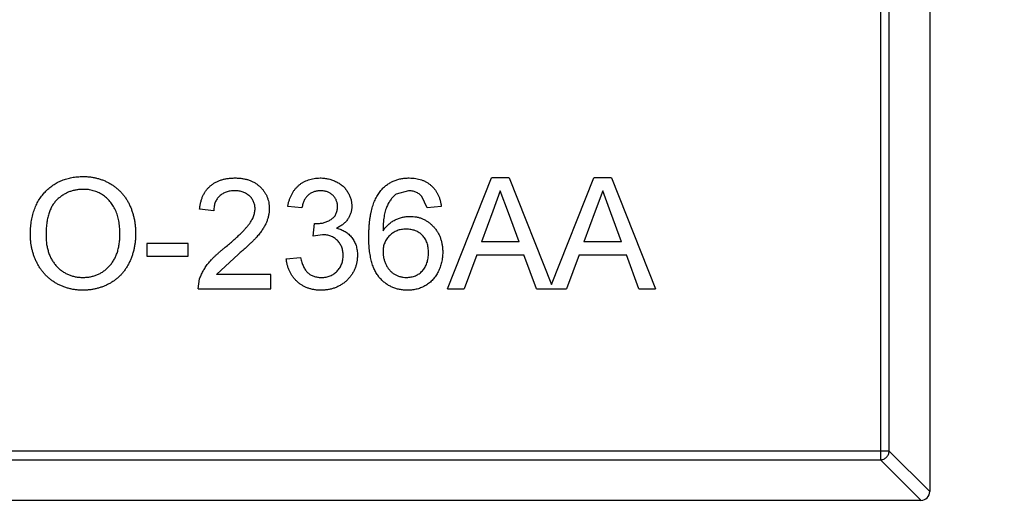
# Model space of a CAD drawing. Header units: millimetres. Extents: x -16 to 538, y -56 to 87.
# Tile 77 of 162: x 456.64 to 458.86, y 5.9 to 6.99. Entities that reach past the tile are written whole.
import ezdxf

# ---------------------------------------------------------------- set-up
doc = ezdxf.new("R2010")
doc.units = ezdxf.units.MM
doc.header["$LTSCALE"] = 1.21
doc.header["$MEASUREMENT"] = 0
doc.header["$PDMODE"] = 3
doc.header["$PDSIZE"] = 0.3125
doc.layers.get('0').update_dxf_attribs({"linetype": 'CONTINUOUS'})
doc.layers.get('DEFPOINTS').update_dxf_attribs({"linetype": 'CONTINUOUS'})
doc.layers.add('Dim', color=3, linetype='CONTINUOUS', lineweight=25)
doc.styles.get("Standard").update_dxf_attribs({"font": 'txt', "width": 0.8})
doc.dimstyles.get("Standard").update_dxf_attribs({"dimtxt": 0.15625, "dimasz": 0.1875, "dimexe": 0.125, "dimexo": 0.0625, "dimgap": 0.09, "dimtad": 0, "dimtih": 1, "dimtoh": 1, "dimzin": 4, "dimdsep": 46, "dimtxsty": 'STANDARD', "dimblk": '_FILLED', "dimblk1": '_FILLED', "dimblk2": '_FILLED', "dimcen": 0.09, "dimazin": 1, "dimtp": 0.01, "dimtm": 0.01, "dimtfac": 1, "dimtofl": 0, "dimtmove": 0, "dimatfit": 3, "dimldrblk": '_FILLED', "dimfxl": 1, "dimtolj": 1, "dimtzin": 4, "dimarcsym": 0})

# ---------------------------------------------------------------- blocks, each defined once
blk = doc.blocks.new('_FILLED')
at = {"color": 0, "linetype": 'ByBlock'}
blk.add_solid([(0, 0), (-1, 0.16667), (-1, -0.16667)], dxfattribs=at)
blk = doc.blocks.new('*D19')
at = {"color": 0, "linetype": 'ByBlock', "lineweight": -2}
for p, q in [((450.6432, 37.0225), (532.5397, 37.0225)), ((532.4147, 37.0225), (532.4147, 16.4209)), ((532.4147, -12.0275), (532.4147, 8.5742)), ((450.6432, -12.0275), (532.5397, -12.0275))]:
    blk.add_line(p, q, dxfattribs=at)
at = {"layer": 'DEFPOINTS', "color": 0, "linetype": 'ByBlock'}
for p in [(450.5807, 37.0225), (450.5807, -12.0275)]:
    blk.add_point(p, dxfattribs=at)
at = {"color": 0, "linetype": 'ByBlock', "lineweight": -2, "xscale": 2.54, "yscale": 2.54, "zscale": 2.54}
for p, rotation in [((532.4147, 37.0225), 90), ((532.4147, -12.0275), 270)]:
    blk.add_blockref('_FILLED', p, dxfattribs=dict(at, rotation=rotation))
at = {"color": 0, "linetype": 'ByBlock', "lineweight": -2, "insert": (532.4147, 12.4975), "char_height": 2.5, "attachment_point": 5, "rotation": 90}
blk.add_mtext('\\A1;49.05', dxfattribs=at)

msp = doc.modelspace()

# ---------------------------------------------------------------- linework, layer by layer
at = {"color": 7, "linetype": 'Continuous'}
for p, q in [((458.6918, 7.5822), (458.6918, 5.9222)), ((458.5807, 7.5108), (458.5807, 5.9937)), ((458.6004, 6.0134), (458.6004, 7.4911)), ((457.6048, 6.3795), (457.704, 6.6295)), ((457.7438, 6.6295), (457.704, 6.6295)), ((457.7438, 6.6295), (457.8393, 6.3889)), ((457.8393, 6.3889), (457.9348, 6.6295)), ((457.9746, 6.6295), (457.9348, 6.6295)), ((457.9746, 6.6295), (458.0738, 6.3795)), ((457.5166, 6.6006), (457.4893, 6.5932)), ((457.7239, 6.6006), (457.7068, 6.5544)), ((457.7423, 6.5509), (457.7239, 6.6006)), ((457.9547, 6.6006), (457.9376, 6.5544)), ((457.9731, 6.5509), (457.9547, 6.6006)), ((457.5588, 6.5621), (457.5473, 6.5878)), ((457.0781, 6.5557), (457.046, 6.5589)), ((457.2768, 6.5621), (457.2447, 6.5654)), ((457.5909, 6.5654), (457.5588, 6.5621)), ((457.7068, 6.5544), (457.6812, 6.4852)), ((457.7666, 6.4852), (457.7423, 6.5509)), ((457.9376, 6.5544), (457.912, 6.4852)), ((457.9973, 6.4852), (457.9731, 6.5509)), ((457.3021, 6.498), (457.3054, 6.5269)), ((457.3054, 6.5269), (457.31, 6.5265)), ((457.0204, 6.482), (456.9274, 6.482)), ((456.9274, 6.482), (456.9274, 6.4532)), ((457.0204, 6.4532), (457.0204, 6.482)), ((457.3229, 6.5015), (457.3021, 6.498)), ((457.7666, 6.4852), (457.6812, 6.4852)), ((457.9973, 6.4852), (457.912, 6.4852)), ((456.9274, 6.4532), (457.0204, 6.4532)), ((457.1337, 6.4579), (457.084, 6.4115)), ((457.2415, 6.4468), (457.2736, 6.45)), ((457.6706, 6.4564), (457.6422, 6.3795)), ((457.6706, 6.4564), (457.7772, 6.4564)), ((457.8056, 6.3795), (457.7772, 6.4564)), ((457.9014, 6.4564), (457.8729, 6.3795)), ((457.9014, 6.4564), (458.008, 6.4564)), ((458.0364, 6.3795), (458.008, 6.4564)), ((457.0428, 6.3795), (457.0462, 6.4017)), ((457.2063, 6.4115), (457.084, 6.4115)), ((457.2063, 6.3795), (457.2063, 6.4115)), ((457.0428, 6.3795), (457.2063, 6.3795)), ((457.6048, 6.3795), (457.6422, 6.3795)), ((457.8056, 6.3795), (457.8729, 6.3795)), ((458.0364, 6.3795), (458.0738, 6.3795)), ((458.6004, 6.0134), (455.7833, 6.0134)), ((455.8029, 5.9937), (458.5807, 5.9937)), ((458.6721, 5.9022), (458.5807, 5.9937)), ((458.6004, 6.0134), (458.6918, 5.9219)), ((458.6718, 5.9022), (455.7118, 5.9022))]:
    msp.add_line(p, q, dxfattribs=at)
msp.add_arc((458.6718, 5.9222), 0.02, 270, 0, dxfattribs=at)
for points, knots in [([(456.6646, 6.5012), (456.6647, 6.5062), (456.6649, 6.5159), (456.6665, 6.5302), (456.669, 6.5435), (456.6727, 6.5561), (456.6773, 6.5678), (456.683, 6.5787), (456.6898, 6.5887), (456.6976, 6.5979), (456.7062, 6.606), (456.7154, 6.6132), (456.7253, 6.6192), (456.7357, 6.6242), (456.7468, 6.628), (456.7584, 6.6306), (456.7707, 6.6324), (456.7791, 6.6326), (456.7834, 6.6327)], [0, 0, 0, 0, 0.075226, 0.146575, 0.2145, 0.27953, 0.342403, 0.403496, 0.463762, 0.523864, 0.583252, 0.641302, 0.698898, 0.756295, 0.814628, 0.874325, 0.935783, 1, 1, 1, 1]), ([(456.7834, 6.6327), (456.7862, 6.6326), (456.7918, 6.6325), (456.8001, 6.6318), (456.8081, 6.6304), (456.816, 6.6287), (456.8236, 6.6263), (456.8311, 6.6236), (456.8383, 6.6201), (456.8453, 6.6163), (456.852, 6.612), (456.8583, 6.6073), (456.8641, 6.6022), (456.8697, 6.5967), (456.8747, 6.5907), (456.8794, 6.5844), (456.8836, 6.5776), (456.8874, 6.5705), (456.8908, 6.5631), (456.8937, 6.5554), (456.8962, 6.5474), (456.8983, 6.5392), (456.8998, 6.5308), (456.901, 6.5221), (456.9016, 6.5131), (456.9017, 6.5071), (456.9018, 6.5041)], [0, 0, 0, 0, 0.043099, 0.085587, 0.126908, 0.167967, 0.20845, 0.249025, 0.289281, 0.33001, 0.370598, 0.410466, 0.450033, 0.489688, 0.529116, 0.569037, 0.609703, 0.650759, 0.692509, 0.734219, 0.776707, 0.819552, 0.863351, 0.907839, 0.953334, 1, 1, 1, 1]), ([(457.046, 6.5589), (457.0464, 6.5617), (457.047, 6.5672), (457.0486, 6.575), (457.0508, 6.5824), (457.0535, 6.5892), (457.0568, 6.5956), (457.0606, 6.6014), (457.0651, 6.6067), (457.07, 6.6115), (457.0755, 6.6157), (457.0814, 6.6194), (457.0878, 6.6225), (457.0946, 6.6251), (457.1018, 6.627), (457.1095, 6.6284), (457.1177, 6.6293), (457.1233, 6.6294), (457.1262, 6.6295)], [0, 0, 0, 0, 0.070675, 0.137493, 0.201473, 0.262869, 0.32255, 0.380737, 0.43822, 0.495487, 0.553484, 0.611346, 0.670644, 0.731587, 0.794183, 0.859445, 0.928208, 1, 1, 1, 1]), ([(457.1262, 6.6295), (457.129, 6.6294), (457.1347, 6.6293), (457.1429, 6.6283), (457.1506, 6.6268), (457.1579, 6.6246), (457.1648, 6.6218), (457.1711, 6.6184), (457.177, 6.6144), (457.1824, 6.6097), (457.1872, 6.6046), (457.1915, 6.5992), (457.195, 6.5935), (457.1981, 6.5875), (457.2003, 6.5811), (457.2019, 6.5745), (457.2029, 6.5676), (457.203, 6.5629), (457.2031, 6.5604)], [0, 0, 0, 0, 0.074712, 0.145539, 0.213339, 0.278615, 0.342094, 0.40389, 0.465063, 0.526577, 0.587328, 0.64638, 0.704345, 0.761672, 0.819418, 0.878039, 0.937796, 1, 1, 1, 1]), ([(457.2447, 6.5654), (457.2452, 6.5678), (457.2462, 6.5727), (457.2482, 6.5797), (457.2507, 6.5863), (457.2536, 6.5924), (457.2569, 6.5982), (457.2607, 6.6035), (457.2649, 6.6083), (457.2695, 6.6128), (457.2745, 6.6167), (457.2798, 6.6201), (457.2854, 6.623), (457.2914, 6.6253), (457.2976, 6.6272), (457.3041, 6.6285), (457.3109, 6.6293), (457.3155, 6.6294), (457.3179, 6.6295)], [0, 0, 0, 0, 0.071036, 0.139343, 0.204958, 0.268332, 0.330129, 0.390664, 0.450861, 0.510587, 0.570374, 0.629455, 0.687994, 0.747581, 0.807839, 0.870034, 0.93381, 1, 1, 1, 1]), ([(457.3179, 6.6295), (457.3211, 6.6294), (457.3275, 6.6291), (457.337, 6.6275), (457.346, 6.6248), (457.3545, 6.621), (457.3624, 6.6164), (457.3694, 6.6109), (457.3754, 6.6046), (457.3802, 6.5975), (457.3841, 6.59), (457.387, 6.5822), (457.3887, 6.5741), (457.3889, 6.5687), (457.389, 6.5659)], [0, 0, 0, 0, 0.092054, 0.181008, 0.26913, 0.357137, 0.443549, 0.526433, 0.607453, 0.688385, 0.767854, 0.845531, 0.922529, 1, 1, 1, 1]), ([(457.4547, 6.6011), (457.4567, 6.6033), (457.4607, 6.6078), (457.4675, 6.6136), (457.4747, 6.6185), (457.4826, 6.6225), (457.4909, 6.6256), (457.4997, 6.6279), (457.5091, 6.6292), (457.5155, 6.6294), (457.5187, 6.6295)], [0, 0, 0, 0, 0.125625, 0.247619, 0.368528, 0.488104, 0.609878, 0.735382, 0.864448, 1, 1, 1, 1]), ([(457.5187, 6.6295), (457.5212, 6.6294), (457.526, 6.6293), (457.533, 6.6285), (457.5397, 6.6272), (457.546, 6.6253), (457.552, 6.6229), (457.5577, 6.62), (457.563, 6.6165), (457.568, 6.6125), (457.5725, 6.6081), (457.5766, 6.6032), (457.5802, 6.5978), (457.5834, 6.5921), (457.586, 6.586), (457.5882, 6.5795), (457.5898, 6.5726), (457.5905, 6.5678), (457.5909, 6.5654)], [0, 0, 0, 0, 0.068499, 0.134572, 0.198208, 0.259784, 0.319951, 0.379508, 0.438814, 0.498497, 0.558182, 0.617438, 0.677522, 0.737959, 0.80033, 0.86409, 0.930622, 1, 1, 1, 1]), ([(456.7836, 6.6038), (456.7807, 6.6038), (456.7752, 6.6036), (456.767, 6.6024), (456.7592, 6.6006), (456.7516, 6.598), (456.7444, 6.5947), (456.7374, 6.5905), (456.7307, 6.5857), (456.7244, 6.5801), (456.7185, 6.5737), (456.7135, 6.5662), (456.7093, 6.5577), (456.7058, 6.5482), (456.7031, 6.5377), (456.7013, 6.5263), (456.7001, 6.5138), (456.6999, 6.5052), (456.6999, 6.5008)], [0, 0, 0, 0, 0.055943, 0.110382, 0.164048, 0.216759, 0.269601, 0.323009, 0.377581, 0.433449, 0.490922, 0.550625, 0.613117, 0.679861, 0.751358, 0.828261, 0.910795, 1, 1, 1, 1]), ([(456.8665, 6.5043), (456.8665, 6.5068), (456.8665, 6.5116), (456.8659, 6.5188), (456.8652, 6.5257), (456.8641, 6.5324), (456.8626, 6.5388), (456.861, 6.5451), (456.8589, 6.551), (456.8565, 6.5567), (456.8539, 6.5622), (456.8509, 6.5673), (456.8477, 6.5721), (456.8442, 6.5767), (456.8403, 6.5808), (456.8362, 6.5847), (456.8318, 6.5883), (456.8271, 6.5915), (456.8222, 6.5944), (456.8171, 6.5969), (456.8119, 6.5991), (456.8065, 6.6008), (456.801, 6.6021), (456.7953, 6.6032), (456.7895, 6.6037), (456.7855, 6.6038), (456.7836, 6.6038)], [0, 0, 0, 0, 0.050852, 0.099752, 0.147438, 0.194086, 0.239171, 0.28334, 0.326577, 0.368936, 0.410572, 0.451051, 0.490877, 0.530044, 0.568937, 0.607578, 0.64642, 0.685679, 0.724799, 0.763513, 0.802173, 0.84074, 0.879649, 0.919071, 0.959098, 1, 1, 1, 1]), ([(457.1255, 6.6006), (457.1237, 6.6006), (457.1203, 6.6005), (457.1153, 6.5999), (457.1106, 6.5991), (457.1062, 6.5977), (457.102, 6.5961), (457.0981, 6.5939), (457.0944, 6.5916), (457.0911, 6.5888), (457.088, 6.5856), (457.0854, 6.5822), (457.0832, 6.5785), (457.0813, 6.5745), (457.0799, 6.5702), (457.0788, 6.5656), (457.0783, 6.5608), (457.0781, 6.5574), (457.0781, 6.5557)], [0, 0, 0, 0, 0.070696, 0.138358, 0.20337, 0.2657, 0.327256, 0.386512, 0.445858, 0.505173, 0.56378, 0.622343, 0.680824, 0.739795, 0.800801, 0.864239, 0.930631, 1, 1, 1, 1]), ([(457.171, 6.5601), (457.171, 6.5616), (457.1709, 6.5643), (457.1703, 6.5683), (457.1694, 6.5722), (457.1679, 6.5759), (457.1662, 6.5794), (457.164, 6.5828), (457.1614, 6.586), (457.1584, 6.5889), (457.1552, 6.5917), (457.1516, 6.594), (457.1479, 6.5961), (457.1439, 6.5978), (457.1396, 6.599), (457.1351, 6.5999), (457.1303, 6.6005), (457.1271, 6.6006), (457.1255, 6.6006)], [0, 0, 0, 0, 0.061762, 0.121174, 0.179421, 0.236843, 0.294322, 0.353191, 0.412721, 0.474522, 0.537057, 0.599591, 0.662367, 0.725246, 0.790316, 0.857724, 0.927232, 1, 1, 1, 1]), ([(457.3189, 6.6006), (457.3162, 6.6005), (457.311, 6.6003), (457.3036, 6.5984), (457.2969, 6.5954), (457.2919, 6.5919), (457.2884, 6.5885), (457.2859, 6.5856), (457.2838, 6.5824), (457.2819, 6.579), (457.2802, 6.5752), (457.2788, 6.5711), (457.2776, 6.5667), (457.2771, 6.5637), (457.2768, 6.5621)], [0, 0, 0, 0, 0.127797, 0.246795, 0.362284, 0.477652, 0.536237, 0.59559, 0.656344, 0.719085, 0.784349, 0.852876, 0.924551, 1, 1, 1, 1]), ([(457.3569, 6.5649), (457.3569, 6.5661), (457.3569, 6.5686), (457.3563, 6.5723), (457.3555, 6.5757), (457.3543, 6.579), (457.3528, 6.5821), (457.3509, 6.5851), (457.3488, 6.5879), (457.3463, 6.5905), (457.3436, 6.5929), (457.3406, 6.5949), (457.3375, 6.5967), (457.3341, 6.5981), (457.3306, 6.5992), (457.3268, 6.6), (457.3229, 6.6005), (457.3202, 6.6006), (457.3189, 6.6006)], [0, 0, 0, 0, 0.065093, 0.127304, 0.188122, 0.247131, 0.306077, 0.365678, 0.426103, 0.487841, 0.550317, 0.611805, 0.672737, 0.734883, 0.79768, 0.862475, 0.929775, 1, 1, 1, 1]), ([(457.4274, 6.4965), (457.4274, 6.4994), (457.4275, 6.5052), (457.4279, 6.5138), (457.4283, 6.522), (457.4291, 6.5299), (457.43, 6.5375), (457.4312, 6.5448), (457.4326, 6.5518), (457.4342, 6.5585), (457.436, 6.5649), (457.438, 6.571), (457.4402, 6.5768), (457.4427, 6.5822), (457.4453, 6.5874), (457.4482, 6.5923), (457.4513, 6.5968), (457.4536, 6.5997), (457.4547, 6.6011)], [0, 0, 0, 0, 0.080034, 0.157854, 0.232564, 0.304731, 0.374384, 0.441663, 0.506048, 0.568692, 0.628715, 0.687238, 0.743227, 0.797567, 0.850239, 0.901629, 0.951067, 1, 1, 1, 1]), ([(457.4893, 6.5932), (457.4872, 6.5915), (457.483, 6.5879), (457.4774, 6.5813), (457.4724, 6.5737), (457.4687, 6.5666), (457.4661, 6.5602), (457.4644, 6.5547), (457.463, 6.5486), (457.4618, 6.542), (457.4608, 6.5348), (457.4601, 6.5271), (457.4596, 6.5187), (457.4595, 6.5129), (457.4595, 6.51)], [0, 0, 0, 0, 0.088609, 0.181893, 0.280787, 0.38702, 0.444107, 0.506454, 0.574396, 0.647656, 0.726426, 0.811458, 0.90278, 1, 1, 1, 1]), ([(457.5473, 6.5878), (457.5462, 6.5888), (457.5442, 6.5908), (457.5408, 6.5934), (457.5372, 6.5957), (457.5334, 6.5975), (457.5295, 6.5989), (457.5254, 6.5999), (457.5211, 6.6005), (457.5181, 6.6006), (457.5166, 6.6006)], [0, 0, 0, 0, 0.128545, 0.252818, 0.375212, 0.497113, 0.618546, 0.742222, 0.869458, 1, 1, 1, 1]), ([(457.1038, 6.473), (457.107, 6.4757), (457.1132, 6.4809), (457.122, 6.4886), (457.13, 6.4958), (457.1371, 6.5026), (457.1433, 6.5088), (457.1488, 6.5146), (457.1535, 6.5198), (457.1574, 6.5247), (457.1607, 6.5293), (457.1634, 6.5338), (457.1657, 6.5383), (457.1677, 6.5428), (457.1692, 6.5471), (457.1702, 6.5515), (457.1709, 6.5558), (457.171, 6.5587), (457.171, 6.5601)], [0, 0, 0, 0, 0.11141, 0.214526, 0.309417, 0.396087, 0.474284, 0.544374, 0.60642, 0.660582, 0.709794, 0.756451, 0.800767, 0.843168, 0.884295, 0.923885, 0.962359, 1, 1, 1, 1]), ([(457.2031, 6.5604), (457.203, 6.558), (457.2029, 6.553), (457.2018, 6.5456), (457.1999, 6.5383), (457.1975, 6.531), (457.1942, 6.5236), (457.19, 6.5161), (457.1847, 6.5084), (457.1797, 6.5019), (457.175, 6.4964), (457.1709, 6.4919), (457.1661, 6.4871), (457.1608, 6.4819), (457.1548, 6.4764), (457.1484, 6.4705), (457.1412, 6.4643), (457.1363, 6.4601), (457.1337, 6.4579)], [0, 0, 0, 0, 0.057945, 0.116018, 0.174826, 0.234683, 0.296827, 0.364061, 0.436192, 0.51426, 0.556976, 0.604856, 0.657675, 0.715751, 0.77884, 0.847501, 0.921228, 1, 1, 1, 1]), ([(457.31, 6.5265), (457.313, 6.5267), (457.3188, 6.5269), (457.3272, 6.5287), (457.3352, 6.5316), (457.3414, 6.535), (457.3459, 6.5383), (457.3488, 6.5412), (457.3514, 6.5443), (457.3534, 6.5479), (457.3551, 6.5516), (457.3561, 6.5558), (457.3568, 6.5602), (457.3569, 6.5633), (457.3569, 6.5649)], [0, 0, 0, 0, 0.129789, 0.254605, 0.378435, 0.50292, 0.565018, 0.624848, 0.683448, 0.742765, 0.802757, 0.86522, 0.930779, 1, 1, 1, 1]), ([(457.389, 6.5659), (457.3889, 6.5633), (457.3887, 6.5582), (457.387, 6.5507), (457.3842, 6.5436), (457.3805, 6.5369), (457.3757, 6.5306), (457.3697, 6.5251), (457.3628, 6.5202), (457.3575, 6.5176), (457.3549, 6.5163)], [0, 0, 0, 0, 0.121951, 0.240787, 0.35855, 0.479066, 0.601519, 0.727551, 0.859932, 1, 1, 1, 1]), ([(457.4595, 6.51), (457.4614, 6.5126), (457.4651, 6.5178), (457.4716, 6.5246), (457.4787, 6.5304), (457.4865, 6.535), (457.4946, 6.5385), (457.503, 6.5411), (457.5115, 6.5426), (457.5173, 6.5428), (457.5202, 6.5429)], [0, 0, 0, 0, 0.13549, 0.265229, 0.390778, 0.51542, 0.638317, 0.759642, 0.878902, 1, 1, 1, 1]), ([(457.5202, 6.5429), (457.5227, 6.5429), (457.5277, 6.5427), (457.535, 6.5417), (457.542, 6.5398), (457.5487, 6.5374), (457.5551, 6.5341), (457.5613, 6.5303), (457.5671, 6.5256), (457.5726, 6.5204), (457.5777, 6.5145), (457.5821, 6.5082), (457.5858, 6.5015), (457.5888, 6.4943), (457.5912, 6.4868), (457.5929, 6.4788), (457.5939, 6.4704), (457.594, 6.4647), (457.5941, 6.4618)], [0, 0, 0, 0, 0.061347, 0.121203, 0.179863, 0.238152, 0.296252, 0.35519, 0.415676, 0.478379, 0.541524, 0.603977, 0.666513, 0.729491, 0.79371, 0.859736, 0.928449, 1, 1, 1, 1]), ([(456.7831, 6.4051), (456.786, 6.4052), (456.7919, 6.4053), (456.8004, 6.4065), (456.8085, 6.4086), (456.8163, 6.4114), (456.8236, 6.4151), (456.8306, 6.4195), (456.837, 6.4249), (456.8432, 6.4309), (456.8487, 6.4377), (456.8535, 6.4452), (456.8575, 6.4534), (456.8609, 6.4623), (456.8634, 6.4719), (456.8652, 6.4821), (456.8664, 6.493), (456.8665, 6.5005), (456.8665, 6.5043)], [0, 0, 0, 0, 0.061055, 0.119545, 0.176806, 0.232956, 0.288583, 0.344667, 0.401662, 0.46054, 0.520477, 0.581213, 0.643431, 0.707961, 0.775371, 0.846414, 0.921152, 1, 1, 1, 1]), ([(456.9018, 6.5041), (456.9017, 6.5009), (456.9016, 6.4948), (456.9009, 6.4857), (456.8997, 6.4769), (456.8981, 6.4684), (456.8959, 6.4601), (456.8933, 6.452), (456.8902, 6.4441), (456.8867, 6.4366), (456.8827, 6.4294), (456.8783, 6.4226), (456.8734, 6.4163), (456.8683, 6.4104), (456.8626, 6.405), (456.8566, 6.4), (456.8502, 6.3955), (456.8435, 6.3914), (456.8364, 6.3879), (456.8292, 6.3848), (456.8219, 6.3821), (456.8144, 6.38), (456.8068, 6.3783), (456.7991, 6.3771), (456.7912, 6.3764), (456.7859, 6.3763), (456.7832, 6.3763)], [0, 0, 0, 0, 0.04756, 0.093962, 0.139112, 0.183626, 0.227457, 0.270703, 0.313611, 0.35626, 0.398366, 0.439557, 0.480045, 0.519888, 0.559658, 0.599421, 0.639208, 0.679668, 0.72002, 0.759859, 0.79956, 0.839199, 0.878956, 0.918794, 0.959083, 1, 1, 1, 1]), ([(457.3549, 6.5163), (457.3567, 6.5159), (457.3602, 6.515), (457.3652, 6.5131), (457.37, 6.511), (457.3745, 6.5086), (457.3786, 6.5057), (457.3825, 6.5025), (457.3861, 6.4989), (457.3893, 6.4951), (457.3923, 6.4909), (457.3948, 6.4865), (457.397, 6.4818), (457.3988, 6.4769), (457.4001, 6.4717), (457.4011, 6.4662), (457.4017, 6.4605), (457.4018, 6.4566), (457.4018, 6.4547)], [0, 0, 0, 0, 0.065828, 0.128938, 0.190858, 0.251186, 0.310974, 0.37005, 0.429672, 0.489507, 0.549975, 0.610075, 0.670915, 0.732909, 0.796711, 0.861825, 0.929892, 1, 1, 1, 1]), ([(457.5114, 6.5141), (457.5096, 6.514), (457.5061, 6.514), (457.501, 6.5132), (457.496, 6.5122), (457.4913, 6.5106), (457.4868, 6.5086), (457.4825, 6.5061), (457.4784, 6.5032), (457.4745, 6.4999), (457.471, 6.4962), (457.4679, 6.4922), (457.4653, 6.4879), (457.4631, 6.4834), (457.4615, 6.4785), (457.4603, 6.4734), (457.4596, 6.468), (457.4595, 6.4643), (457.4595, 6.4624)], [0, 0, 0, 0, 0.064812, 0.127718, 0.189086, 0.249562, 0.309738, 0.370215, 0.431085, 0.493911, 0.55657, 0.617553, 0.678119, 0.739063, 0.801665, 0.864956, 0.93089, 1, 1, 1, 1]), ([(457.5621, 6.4608), (457.562, 6.4628), (457.562, 6.4667), (457.5613, 6.4724), (457.5603, 6.4778), (457.5587, 6.4829), (457.5568, 6.4876), (457.5545, 6.4921), (457.5517, 6.4962), (457.5485, 6.4998), (457.5449, 6.5032), (457.5411, 6.5061), (457.5369, 6.5086), (457.5324, 6.5106), (457.5276, 6.5122), (457.5224, 6.5132), (457.517, 6.514), (457.5133, 6.514), (457.5114, 6.5141)], [0, 0, 0, 0, 0.072229, 0.141252, 0.207439, 0.270245, 0.331238, 0.391254, 0.450152, 0.509008, 0.567734, 0.625726, 0.683708, 0.742407, 0.803094, 0.865865, 0.931379, 1, 1, 1, 1]), ([(456.7832, 6.3763), (456.7803, 6.3763), (456.7746, 6.3764), (456.7662, 6.3772), (456.758, 6.3785), (456.7501, 6.3804), (456.7423, 6.3828), (456.7348, 6.3857), (456.7276, 6.3891), (456.7206, 6.393), (456.7139, 6.3974), (456.7076, 6.4023), (456.7018, 6.4075), (456.6964, 6.4131), (456.6913, 6.419), (456.6867, 6.4254), (456.6825, 6.4322), (456.6788, 6.4393), (456.6754, 6.4466), (456.6726, 6.4541), (456.6701, 6.4617), (456.6681, 6.4694), (456.6665, 6.4772), (456.6655, 6.4851), (456.6647, 6.4931), (456.6646, 6.4984), (456.6646, 6.5012)], [0, 0, 0, 0, 0.044697, 0.088534, 0.131409, 0.173814, 0.215715, 0.257247, 0.298848, 0.340604, 0.382029, 0.42297, 0.463632, 0.504048, 0.544591, 0.584964, 0.626265, 0.667979, 0.709943, 0.751382, 0.792619, 0.833948, 0.875008, 0.916446, 0.957907, 1, 1, 1, 1]), ([(456.6999, 6.5008), (456.6999, 6.4971), (456.7, 6.4901), (456.7012, 6.4798), (456.7031, 6.4702), (456.7056, 6.461), (456.709, 6.4525), (456.713, 6.4446), (456.7179, 6.4373), (456.7234, 6.4306), (456.7295, 6.4246), (456.736, 6.4194), (456.743, 6.415), (456.7502, 6.4114), (456.7579, 6.4085), (456.766, 6.4066), (456.7744, 6.4053), (456.7801, 6.4052), (456.7831, 6.4051)], [0, 0, 0, 0, 0.075964, 0.148125, 0.217201, 0.2833, 0.347202, 0.4093, 0.470426, 0.531588, 0.591739, 0.650258, 0.707303, 0.764208, 0.821148, 0.879119, 0.938423, 1, 1, 1, 1]), ([(457.3697, 6.4549), (457.3697, 6.4566), (457.3696, 6.4598), (457.369, 6.4646), (457.368, 6.4691), (457.3665, 6.4734), (457.3646, 6.4774), (457.3624, 6.4813), (457.3597, 6.4849), (457.3566, 6.4883), (457.3532, 6.4914), (457.3495, 6.4941), (457.3456, 6.4964), (457.3415, 6.4982), (457.3372, 6.4997), (457.3326, 6.5007), (457.3278, 6.5013), (457.3245, 6.5014), (457.3229, 6.5015)], [0, 0, 0, 0, 0.067051, 0.13118, 0.193722, 0.254499, 0.314763, 0.375117, 0.436023, 0.498297, 0.560571, 0.621619, 0.681973, 0.742853, 0.804272, 0.867473, 0.932273, 1, 1, 1, 1]), ([(457.5151, 6.3763), (457.5119, 6.3763), (457.5057, 6.3765), (457.4966, 6.3778), (457.488, 6.38), (457.4799, 6.3831), (457.4721, 6.387), (457.4648, 6.3919), (457.458, 6.3976), (457.4517, 6.4042), (457.4459, 6.4118), (457.4409, 6.4206), (457.4367, 6.4305), (457.4333, 6.4416), (457.4307, 6.4537), (457.4288, 6.467), (457.4277, 6.4814), (457.4275, 6.4913), (457.4274, 6.4965)], [0, 0, 0, 0, 0.056157, 0.110133, 0.162537, 0.213912, 0.265146, 0.31651, 0.369179, 0.423123, 0.479276, 0.538691, 0.601978, 0.670125, 0.74365, 0.82281, 0.908261, 1, 1, 1, 1]), ([(457.0462, 6.4017), (457.0472, 6.4046), (457.0494, 6.4106), (457.0538, 6.4192), (457.0589, 6.4277), (457.0639, 6.4347), (457.0685, 6.4403), (457.0724, 6.4446), (457.0766, 6.4491), (457.0813, 6.4536), (457.0864, 6.4583), (457.0918, 6.4632), (457.0976, 6.4681), (457.1017, 6.4713), (457.1038, 6.473)], [0, 0, 0, 0, 0.100388, 0.204407, 0.310686, 0.422157, 0.480685, 0.543238, 0.6095, 0.679555, 0.753841, 0.831641, 0.913813, 1, 1, 1, 1]), ([(457.4595, 6.4624), (457.4596, 6.4599), (457.4598, 6.4549), (457.4611, 6.4475), (457.4633, 6.4403), (457.4664, 6.4334), (457.4701, 6.4269), (457.4745, 6.4212), (457.4796, 6.4163), (457.4852, 6.4122), (457.4914, 6.409), (457.4981, 6.4067), (457.5052, 6.4053), (457.5101, 6.4052), (457.5126, 6.4051)], [0, 0, 0, 0, 0.086177, 0.171222, 0.257573, 0.34515, 0.431508, 0.513644, 0.593539, 0.672806, 0.752058, 0.831493, 0.913823, 1, 1, 1, 1]), ([(457.5126, 6.4051), (457.5144, 6.4051), (457.5179, 6.4052), (457.523, 6.406), (457.5279, 6.4071), (457.5325, 6.4088), (457.5369, 6.4109), (457.541, 6.4135), (457.5448, 6.4165), (457.5484, 6.42), (457.5516, 6.4239), (457.5544, 6.4282), (457.5568, 6.4328), (457.5587, 6.4378), (457.5602, 6.4431), (457.5613, 6.4487), (457.562, 6.4546), (457.562, 6.4587), (457.5621, 6.4608)], [0, 0, 0, 0, 0.063965, 0.124854, 0.184383, 0.242748, 0.2999, 0.357059, 0.415719, 0.475258, 0.535508, 0.596291, 0.657728, 0.721052, 0.786261, 0.853834, 0.925318, 1, 1, 1, 1]), ([(457.5941, 6.4618), (457.594, 6.4579), (457.5937, 6.4503), (457.5918, 6.4391), (457.5886, 6.4282), (457.5848, 6.4197), (457.5813, 6.4131), (457.5783, 6.4085), (457.5751, 6.4042), (457.5718, 6.4001), (457.5681, 6.3964), (457.5642, 6.3929), (457.5601, 6.3898), (457.5557, 6.387), (457.5512, 6.3845), (457.5465, 6.3823), (457.5416, 6.3804), (457.5366, 6.3789), (457.5314, 6.3777), (457.5261, 6.3768), (457.5206, 6.3763), (457.5169, 6.3763), (457.5151, 6.3763)], [0, 0, 0, 0, 0.088899, 0.17544, 0.261633, 0.34801, 0.390819, 0.432814, 0.473776, 0.514166, 0.554107, 0.594121, 0.63362, 0.673585, 0.71348, 0.75336, 0.792891, 0.833007, 0.873643, 0.914893, 0.95695, 1, 1, 1, 1]), ([(457.3193, 6.3763), (457.3167, 6.3763), (457.3115, 6.3764), (457.304, 6.3774), (457.2967, 6.3789), (457.2898, 6.3811), (457.2833, 6.3838), (457.2771, 6.3872), (457.2712, 6.3912), (457.2658, 6.3958), (457.2607, 6.4009), (457.2562, 6.4064), (457.2524, 6.4122), (457.249, 6.4184), (457.2462, 6.425), (457.2441, 6.4319), (457.2425, 6.4392), (457.2418, 6.4442), (457.2415, 6.4468)], [0, 0, 0, 0, 0.067794, 0.133464, 0.196934, 0.258481, 0.319787, 0.380431, 0.44099, 0.502867, 0.564806, 0.625526, 0.685604, 0.746041, 0.807347, 0.869717, 0.93379, 1, 1, 1, 1]), ([(457.2736, 6.45), (457.274, 6.448), (457.2748, 6.4443), (457.2764, 6.439), (457.2781, 6.434), (457.2802, 6.4296), (457.2822, 6.4254), (457.2846, 6.4217), (457.2872, 6.4185), (457.2899, 6.4156), (457.2929, 6.4131), (457.2961, 6.4109), (457.2996, 6.4091), (457.3033, 6.4077), (457.3073, 6.4065), (457.3115, 6.4057), (457.3159, 6.4052), (457.3189, 6.4051), (457.3205, 6.4051)], [0, 0, 0, 0, 0.082566, 0.15976, 0.233155, 0.301356, 0.365752, 0.426437, 0.484185, 0.539549, 0.593156, 0.647048, 0.701446, 0.757, 0.81384, 0.873058, 0.934963, 1, 1, 1, 1]), ([(457.4018, 6.4547), (457.4017, 6.452), (457.4016, 6.4467), (457.4005, 6.4389), (457.3986, 6.4315), (457.396, 6.4243), (457.3928, 6.4175), (457.3887, 6.411), (457.3839, 6.4048), (457.3785, 6.3989), (457.3725, 6.3936), (457.3661, 6.389), (457.3592, 6.385), (457.352, 6.3818), (457.3444, 6.3793), (457.3364, 6.3775), (457.328, 6.3764), (457.3222, 6.3763), (457.3193, 6.3763)], [0, 0, 0, 0, 0.063503, 0.124805, 0.18492, 0.244376, 0.303775, 0.364133, 0.425376, 0.488388, 0.551743, 0.61386, 0.67564, 0.737737, 0.800417, 0.864658, 0.930985, 1, 1, 1, 1]), ([(457.3205, 6.4051), (457.3223, 6.4051), (457.3258, 6.4052), (457.331, 6.4059), (457.336, 6.407), (457.3406, 6.4086), (457.3449, 6.4106), (457.349, 6.4131), (457.3528, 6.416), (457.3563, 6.4194), (457.3595, 6.4231), (457.3622, 6.427), (457.3645, 6.4311), (457.3665, 6.4354), (457.3679, 6.44), (457.369, 6.4448), (457.3696, 6.4498), (457.3697, 6.4532), (457.3697, 6.4549)], [0, 0, 0, 0, 0.069461, 0.135658, 0.19962, 0.261651, 0.322053, 0.38234, 0.443223, 0.50493, 0.56682, 0.6276, 0.687476, 0.747351, 0.808174, 0.870133, 0.933721, 1, 1, 1, 1]), ([(458.5807, 5.9937), (458.5832, 5.9937), (458.5883, 5.9949), (458.5948, 5.9993), (458.5992, 6.0057), (458.6003, 6.0108), (458.6004, 6.0134)], [0, 0, 0, 0, 0.249032, 0.5, 0.750968, 1, 1, 1, 1])]:
    msp.add_open_spline(points, degree=3, knots=knots, dxfattribs=at)

# ---------------------------------------------------------------- dimensions: what is measured, and where the dimension line sits
at = {"layer": 'Dim'}
dim = msp.add_linear_dim(base=(532.4147, -12.0275), p1=(450.5807, 37.0225), p2=(450.5807, -12.0275), angle=90, dimstyle='STANDARD', override={"dimtxt": 2.5, "dimasz": 2.54, "dimtih": 0, "dimtoh": 0, "dimzin": 0, "dimcen": 0.198, "dimadec": 0, "dimazin": 0, "dimtp": 0, "dimtm": 0, "dimtdec": 4, "dimtzin": 0}, dxfattribs=at)
dim.commit()
dim.dimension.update_dxf_attribs({"geometry": '*D19', "text_midpoint": (532.4147, 12.4975)})

doc.saveas('drawing.dxf')
